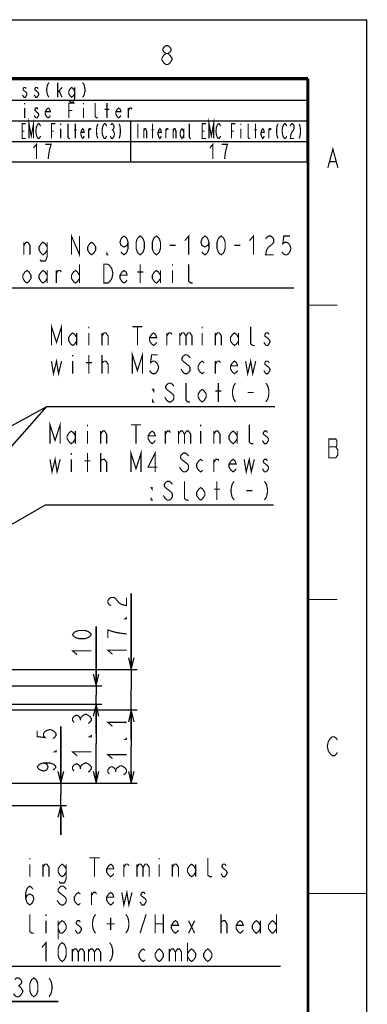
# Model space of a CAD drawing. Extents: x 0 to 420, y 0 to 297.
# Tile 62 of 62: x 361 to 420, y 130 to 297. Entities that reach past the tile are written whole.
import ezdxf

# ---------------------------------------------------------------- set-up
doc = ezdxf.new("R2010")
doc.units = 0
doc.header["$LTSCALE"] = 23.1
doc.layers.get('0').update_dxf_attribs({"linetype": 'CONTINUOUS'})
doc.layers.add('ALL_DIM', color=7, linetype='CONTINUOUS')
doc.layers.add('ALL_NOTE', color=7, linetype='CONTINUOUS')
doc.dimstyles.get("Standard").update_dxf_attribs({"dimtxt": 2.5, "dimasz": 2.5, "dimexe": 1.25, "dimexo": 0.625, "dimtad": 1, "dimcen": 2.5, "dimazin": 3, "dimtfac": 1, "dimtmove": 0, "dimatfit": 3})

# ---------------------------------------------------------------- blocks, each defined once
blk = doc.blocks.new('_OPEN')
at = {"color": 0, "linetype": 'BYBLOCK'}
for p, q in [((0, 0), (-1, 0.25)), ((-1, -0.25), (0, 0)), ((-1, 0), (0, 0))]:
    blk.add_line(p, q, dxfattribs=at)
blk = doc.blocks.new('*D10')
at = {"layer": 'ALL_DIM', "color": 2, "linetype": 'CONTINUOUS'}
for p, q in [((367.95, 167.27), (367.95, 176.9)), ((367.95, 176.9), (367.95, 165.37)), ((355.05, 167.27), (368.95, 167.27)), ((367.95, 158.47), (367.95, 165.37)), ((321, 163.47), (368.95, 163.47)), ((367.95, 163.47), (367.95, 158.47))]:
    blk.add_line(p, q, dxfattribs=at)
at = {"layer": 'ALL_DIM', "color": 2, "linetype": 'CONTINUOUS', "xscale": 2, "yscale": 2, "zscale": 2}
for p, rotation in [((367.95, 167.27), 270), ((367.95, 163.47), 90)]:
    blk.add_blockref('_OPEN', p, dxfattribs=dict(at, rotation=rotation))
blk = doc.blocks.new('*D17')
at = {"layer": 'ALL_DIM', "color": 2, "linetype": 'CONTINUOUS'}
for p, q in [((341.48, 179.71), (380.95, 179.71)), ((379.95, 179.71), (379.95, 173.49)), ((379.95, 167.27), (379.95, 173.49)), ((355.03, 167.27), (380.95, 167.27))]:
    blk.add_line(p, q, dxfattribs=at)
at = {"layer": 'ALL_DIM', "color": 2, "linetype": 'CONTINUOUS', "xscale": 2, "yscale": 2, "zscale": 2}
for p, rotation in [((379.95, 179.71), 90), ((379.95, 167.27), 270)]:
    blk.add_blockref('_OPEN', p, dxfattribs=dict(at, rotation=rotation))
blk = doc.blocks.new('*D18')
at = {"layer": 'ALL_DIM', "color": 2, "linetype": 'CONTINUOUS'}
for p, q in [((373.95, 183.8), (373.95, 193.89)), ((373.95, 193.89), (373.95, 182.24)), ((313.76, 183.8), (374.95, 183.8)), ((373.95, 175.68), (373.95, 182.24)), ((319.86, 179.78), (322.14, 179.78)), ((322.14, 179.78), (323.38, 180.68)), ((323.38, 180.68), (374.95, 180.68)), ((373.95, 180.68), (373.95, 175.68))]:
    blk.add_line(p, q, dxfattribs=at)
at = {"layer": 'ALL_DIM', "color": 2, "linetype": 'CONTINUOUS', "xscale": 2, "yscale": 2, "zscale": 2}
for p, rotation in [((373.95, 183.8), 270), ((373.95, 180.68), 90)]:
    blk.add_blockref('_OPEN', p, dxfattribs=dict(at, rotation=rotation))
blk = doc.blocks.new('*D19')
at = {"layer": 'ALL_DIM', "color": 2, "linetype": 'CONTINUOUS'}
for p, q in [((379.95, 186.58), (379.95, 199.5)), ((379.95, 199.5), (379.95, 183.14)), ((326.48, 186.58), (380.95, 186.58)), ((379.95, 174.71), (379.95, 183.14)), ((341.48, 179.71), (380.95, 179.71)), ((379.95, 179.71), (379.95, 174.71))]:
    blk.add_line(p, q, dxfattribs=at)
at = {"layer": 'ALL_DIM', "color": 2, "linetype": 'CONTINUOUS', "xscale": 2, "yscale": 2, "zscale": 2}
for p, rotation in [((379.95, 186.58), 270), ((379.95, 179.71), 90)]:
    blk.add_blockref('_OPEN', p, dxfattribs=dict(at, rotation=rotation))
blk = doc.blocks.new('*D25')
at = {"layer": 'ALL_DIM', "color": 2, "linetype": 'CONTINUOUS'}
for p, q in [((325.48, 185.58), (325.48, 141.26)), ((337.48, 185.58), (337.48, 129.17)), ((325.48, 135.42), (325.48, 129.17)), ((325.48, 130.17), (320.48, 130.17)), ((320.48, 130.17), (331.48, 130.17)), ((367.5, 130.17), (331.48, 130.17)), ((337.48, 130.17), (367.5, 130.17))]:
    blk.add_line(p, q, dxfattribs=at)
at = {"layer": 'ALL_DIM', "color": 2, "linetype": 'CONTINUOUS', "xscale": 2, "yscale": 2, "zscale": 2}
blk.add_blockref('_OPEN', (325.48, 130.17), dxfattribs=at)
at = {"layer": 'ALL_DIM', "color": 2, "linetype": 'CONTINUOUS', "xscale": 2, "yscale": 2, "zscale": 2, "rotation": 180}
blk.add_blockref('_OPEN', (337.48, 130.17), dxfattribs=at)
blk = doc.blocks.new('*D31')
at = {"layer": 'ALL_DIM', "color": 2, "linetype": 'CONTINUOUS'}
for p, q in [((319.86, 179.78), (322.1, 179.78)), ((322.1, 179.78), (323.39, 180.68)), ((323.39, 180.68), (374.95, 180.68)), ((373.95, 180.68), (373.95, 173.98)), ((373.95, 167.27), (373.95, 173.98)), ((359.36, 167.27), (374.95, 167.27))]:
    blk.add_line(p, q, dxfattribs=at)
at = {"layer": 'ALL_DIM', "color": 2, "linetype": 'CONTINUOUS', "xscale": 2, "yscale": 2, "zscale": 2}
for p, rotation in [((373.95, 180.68), 90), ((373.95, 167.27), 270)]:
    blk.add_blockref('_OPEN', p, dxfattribs=dict(at, rotation=rotation))

msp = doc.modelspace()

# ---------------------------------------------------------------- linework, layer by layer
at = {"color": 7, "linetype": 'CONTINUOUS'}
for p in [(0, 297), (420, 0)]:
    msp.add_line(p, (420, 297), dxfattribs=at)
at = {"color": 2, "linetype": 'CONTINUOUS'}
for p, q in [((167.815, 286.82), (409.815, 286.82)), ((409.815, 286.82), (409.815, 272.82)), ((319.815, 283.32), (409.815, 283.32)), ((319.815, 279.82), (409.815, 279.82)), ((379.815, 279.82), (379.815, 272.82)), ((167.815, 276.32), (409.815, 276.32)), ((167.815, 272.82), (409.815, 272.82))]:
    msp.add_line(p, q, dxfattribs=at)
at = {"color": 2, "linetype": 'CONTINUOUS', "const_width": 0.2}
for points in [[(385.148, 290.448), (385.492, 290.981), (385.836, 291.248), (386.18, 291.248), (386.524, 290.981), (386.696, 290.715), (386.868, 290.448), (386.868, 290.181), (386.524, 289.648)], [(385.836, 291.248), (385.492, 291.515), (385.32, 291.781), (385.32, 292.048), (385.492, 292.315), (385.836, 292.581), (386.18, 292.581), (386.524, 292.315), (386.696, 292.048), (386.696, 291.781), (386.524, 291.515), (386.18, 291.248)], [(385.836, 289.381), (385.492, 289.648), (385.32, 289.915), (385.148, 290.181), (385.148, 290.448)], [(386.524, 289.648), (386.18, 289.381), (385.836, 289.381)], [(413.372, 271.814), (414.232, 275.014), (415.092, 271.814)], [(413.716, 272.881), (414.748, 272.881)], [(413.533, 225.739), (413.533, 222.539), (414.737, 222.539), (414.909, 222.806), (415.081, 223.073), (415.081, 223.873), (414.909, 224.14), (414.737, 224.406), (414.909, 224.673), (414.909, 225.473), (414.737, 225.739), (413.533, 225.739)], [(413.533, 224.406), (414.737, 224.406)], [(415.001, 172.476), (414.829, 172.209), (414.485, 171.942), (414.141, 171.942), (413.797, 172.209), (413.625, 172.476), (413.453, 172.742), (413.281, 173.542), (413.453, 174.342)], [(413.453, 174.342), (413.797, 174.876), (414.141, 175.142), (414.485, 175.142), (414.829, 174.876), (415.001, 174.609)]]:
    msp.add_lwpolyline(points, dxfattribs=at)
at = {"color": 7, "linetype": 'CONTINUOUS'}
for points, const_width in [([(25, 287), (410, 287)], 0.5), ([(410, 10), (410, 287)], 0.5), ([(415, 248.5), (410, 248.5)], 0.18), ([(415, 198.5), (410, 198.5)], 0.18), ([(420, 148.5), (410, 148.5)], 0.18)]:
    msp.add_lwpolyline(points, dxfattribs=dict(at, const_width=const_width))
at = {"layer": 'ALL_DIM', "color": 2, "linetype": 'CONTINUOUS', "const_width": 0.2}
for points in [[(376.48, 197.437), (376.214, 197.609), (375.947, 197.953), (375.947, 198.297), (376.214, 198.641), (376.48, 198.813), (377.014, 198.813), (377.28, 198.641), (377.547, 198.297), (377.814, 197.953), (378.347, 197.609), (379.147, 197.437), (379.147, 198.813)], [(379.147, 195.373), (379.147, 195.201), (378.88, 195.201), (379.147, 195.373)], [(373.147, 192.518), (372.88, 192.174), (372.614, 192.002), (372.08, 191.83), (371.014, 191.83), (370.48, 192.002), (370.214, 192.174), (369.947, 192.518), (370.214, 192.862), (370.48, 193.034), (371.014, 193.206), (372.08, 193.206), (372.614, 193.034), (372.88, 192.862), (373.147, 192.518)], [(379.147, 192.621), (377.814, 192.793), (377.014, 192.965), (376.48, 193.137), (375.947, 193.309), (375.947, 191.933)], [(370.747, 189.078), (369.947, 189.766), (373.147, 189.766)], [(376.747, 189.181), (375.947, 189.869), (379.147, 189.869)], [(370.214, 177.588), (369.947, 177.932), (369.947, 178.276), (370.214, 178.62), (370.48, 178.792), (370.747, 178.792), (371.014, 178.62), (371.28, 178.276), (371.547, 178.62), (371.814, 178.792), (372.08, 178.964), (372.347, 178.964), (372.88, 178.62)], [(371.28, 177.932), (371.28, 178.276)], [(372.88, 178.62), (373.147, 178.276), (373.147, 177.932), (372.88, 177.588), (372.614, 177.416)], [(376.747, 176.929), (375.947, 177.617), (379.147, 177.617)], [(363.947, 176.212), (363.947, 175.18), (365.28, 175.008), (365.014, 175.352), (365.014, 175.696), (365.28, 176.04), (365.547, 176.212), (366.08, 176.384), (366.614, 176.212), (366.88, 176.04), (367.147, 175.696), (367.147, 175.352), (366.88, 175.008), (366.614, 174.836)], [(373.147, 175.352), (373.147, 175.18), (372.88, 175.18), (373.147, 175.352)], [(379.147, 174.865), (379.147, 174.693), (378.88, 174.693), (379.147, 174.865)], [(367.147, 172.772), (367.147, 172.6), (366.88, 172.6), (367.147, 172.772)], [(370.747, 171.912), (369.947, 172.6), (373.147, 172.6)], [(365.014, 170.708), (365.547, 170.536), (365.814, 170.02), (365.547, 169.504), (365.014, 169.332), (364.48, 169.504), (364.214, 169.676), (363.947, 170.02), (364.214, 170.364), (364.48, 170.536), (365.014, 170.708), (366.08, 170.708), (366.614, 170.536), (366.88, 170.364), (367.147, 170.02), (366.88, 169.676), (366.614, 169.504)], [(370.214, 169.332), (369.947, 169.676), (369.947, 170.02), (370.214, 170.364), (370.48, 170.536), (370.747, 170.536), (371.014, 170.364), (371.28, 170.02), (371.547, 170.364), (371.814, 170.536), (372.08, 170.708), (372.347, 170.708), (372.88, 170.364)], [(376.747, 171.425), (375.947, 172.113), (379.147, 172.113)], [(371.28, 169.676), (371.28, 170.02)], [(372.88, 170.364), (373.147, 170.02), (373.147, 169.676), (372.88, 169.332), (372.614, 169.16)], [(376.214, 168.845), (375.947, 169.189), (375.947, 169.533), (376.214, 169.877), (376.48, 170.049), (376.747, 170.049), (377.014, 169.877), (377.28, 169.533), (377.547, 169.877), (377.814, 170.049), (378.08, 170.221), (378.347, 170.221)], [(377.28, 169.189), (377.28, 169.533)], [(378.347, 170.221), (378.88, 169.877), (379.147, 169.533), (379.147, 169.189), (378.88, 168.845), (378.614, 168.673)], [(360.107, 133.903), (360.451, 134.169), (360.795, 134.169), (361.139, 133.903), (361.311, 133.636), (361.311, 133.369), (361.139, 133.103), (360.795, 132.836), (361.139, 132.569)], [(363.375, 130.969), (363.031, 131.236), (362.859, 131.503), (362.687, 132.036), (362.687, 133.103), (362.859, 133.636), (363.031, 133.903), (363.375, 134.169), (363.719, 133.903), (363.891, 133.636), (364.063, 133.103), (364.063, 132.036), (363.891, 131.503), (363.719, 131.236), (363.375, 130.969)], [(365.955, 134.169), (366.299, 133.636), (366.471, 132.836), (366.471, 132.303), (366.299, 131.503), (365.955, 130.969)], [(361.139, 132.569), (361.483, 132.036), (361.483, 131.769), (361.139, 131.236)], [(361.139, 131.236), (360.795, 130.969), (360.451, 130.969), (360.107, 131.236), (359.935, 131.503)]]:
    msp.add_lwpolyline(points, dxfattribs=at)
at = {"layer": 'ALL_NOTE', "color": 2, "linetype": 'CONTINUOUS'}
for p, q in [((322.297, 251.45), (407.609, 251.45)), ((284.973, 187.928), (365.607, 231.245)), ((327.177, 187.923), (365.607, 231.245)), ((365.607, 231.245), (365.857, 231.245)), ((365.607, 231.245), (365.857, 231.245)), ((365.857, 231.245), (404.385, 231.245)), ((365.857, 231.245), (404.385, 231.245)), ((313.704, 185.046), (365.361, 214.564)), ((365.361, 214.564), (365.611, 214.564)), ((365.611, 214.564), (404.139, 214.564)), ((344.799, 136.169), (405.343, 136.169))]:
    msp.add_line(p, q, dxfattribs=at)
at = {"layer": 'ALL_NOTE', "color": 2, "linetype": 'CONTINUOUS', "const_width": 0.2}
for points in [[(365.94, 286.32), (365.69, 285.903), (365.565, 285.278), (365.565, 284.862), (365.69, 284.237), (365.94, 283.82)], [(367.44, 283.82), (367.44, 286.32)], [(371.69, 286.32), (371.94, 285.903), (372.065, 285.278), (372.065, 284.862), (371.94, 284.237), (371.69, 283.82)], [(362.065, 285.278), (361.94, 285.487), (361.69, 285.487), (361.565, 285.278), (361.565, 285.07), (361.815, 284.862), (362.065, 284.653), (362.19, 284.445), (362.19, 284.237), (362.065, 284.028), (361.94, 283.82), (361.69, 283.82), (361.565, 284.028), (361.44, 284.237)], [(364.065, 285.278), (363.94, 285.487), (363.69, 285.487), (363.565, 285.278), (363.565, 285.07), (363.815, 284.862), (364.065, 284.653), (364.19, 284.445), (364.19, 284.237), (364.065, 284.028), (363.94, 283.82), (363.69, 283.82), (363.565, 284.028), (363.44, 284.237)], [(367.44, 284.653), (368.19, 285.487)], [(367.69, 284.862), (368.19, 283.82)], [(370.315, 284.445), (370.065, 284.028), (369.815, 283.82), (369.565, 284.028), (369.315, 284.445), (369.315, 284.862), (369.565, 285.278), (369.815, 285.487), (370.065, 285.278), (370.315, 284.862)], [(370.315, 285.487), (370.315, 283.612), (370.19, 283.195), (370.065, 282.987), (369.565, 282.987), (369.44, 283.195)], [(361.815, 282.82), (361.815, 282.612)], [(369.315, 280.32), (369.315, 282.82), (370.315, 282.82)], [(371.815, 282.82), (371.815, 282.612)], [(374.315, 280.32), (374.065, 280.32), (373.815, 280.528), (373.815, 282.82)], [(375.815, 280.32), (375.815, 282.82)], [(361.815, 281.987), (361.815, 280.32)], [(364.065, 281.778), (363.94, 281.987), (363.69, 281.987), (363.565, 281.778), (363.565, 281.57), (363.815, 281.362), (364.065, 281.153), (364.19, 280.945), (364.19, 280.737), (364.065, 280.528), (363.94, 280.32), (363.69, 280.32), (363.565, 280.528), (363.44, 280.737)], [(366.19, 280.737), (366.065, 280.528), (365.815, 280.32), (365.565, 280.528), (365.315, 280.945), (365.315, 281.362), (365.565, 281.778), (365.815, 281.987), (366.065, 281.778), (366.19, 281.362), (365.315, 281.362)], [(369.315, 281.57), (369.94, 281.57)], [(371.815, 281.987), (371.815, 280.32)], [(375.44, 281.778), (376.19, 281.778)], [(378.19, 280.737), (378.065, 280.528), (377.815, 280.32), (377.565, 280.528), (377.315, 280.945), (377.315, 281.362), (377.565, 281.778), (377.815, 281.987), (378.065, 281.778), (378.19, 281.362), (377.315, 281.362)], [(379.44, 280.32), (379.44, 281.987)], [(379.44, 281.57), (379.69, 281.987), (379.94, 281.987), (380.065, 281.778)], [(362.003, 276.82), (361.378, 276.82), (361.378, 279.32), (362.003, 279.32)], [(362.55, 276.82), (362.55, 279.32), (362.94, 277.237), (363.331, 279.32), (363.331, 276.82)], [(364.503, 277.237), (364.425, 277.028), (364.268, 276.82), (364.112, 276.82), (363.956, 277.028), (363.878, 277.237), (363.8, 277.445), (363.721, 278.07), (363.8, 278.695), (363.878, 278.903), (363.956, 279.112), (364.112, 279.32), (364.268, 279.32), (364.425, 279.112), (364.503, 278.903)], [(366.378, 276.82), (366.378, 279.32), (367.003, 279.32)], [(367.94, 279.32), (367.94, 279.112)], [(369.503, 276.82), (369.346, 276.82), (369.19, 277.028), (369.19, 279.32)], [(370.44, 276.82), (370.44, 279.32)], [(374.268, 279.32), (374.112, 278.903), (374.034, 278.278), (374.034, 277.862), (374.112, 277.237), (374.268, 276.82)], [(375.753, 277.237), (375.675, 277.028), (375.518, 276.82), (375.362, 276.82), (375.206, 277.028), (375.128, 277.237), (375.05, 277.445), (374.971, 278.07), (375.05, 278.695), (375.128, 278.903), (375.206, 279.112), (375.362, 279.32), (375.518, 279.32), (375.675, 279.112), (375.753, 278.903)], [(376.456, 279.112), (376.612, 279.32), (376.768, 279.32), (376.925, 279.112), (377.003, 278.903), (377.003, 278.695), (376.925, 278.487), (376.768, 278.278), (376.925, 278.07), (377.003, 277.862), (377.081, 277.653), (377.081, 277.445), (377.003, 277.237), (376.925, 277.028), (376.768, 276.82), (376.612, 276.82), (376.456, 277.028), (376.378, 277.237)], [(377.862, 279.32), (378.018, 278.903), (378.096, 278.278), (378.096, 277.862), (378.018, 277.237), (377.862, 276.82)], [(381.065, 279.32), (381.065, 276.82)], [(383.565, 276.82), (383.565, 279.32)], [(390.128, 276.82), (389.971, 276.82), (389.815, 277.028), (389.815, 279.32)], [(392.628, 276.82), (392.003, 276.82), (392.003, 279.32), (392.628, 279.32)], [(393.175, 276.82), (393.175, 279.32), (393.565, 277.237), (393.956, 279.32), (393.956, 276.82)], [(395.128, 277.237), (395.05, 277.028), (394.893, 276.82), (394.737, 276.82), (394.581, 277.028), (394.503, 277.237), (394.425, 277.445), (394.346, 278.07), (394.425, 278.695), (394.503, 278.903), (394.581, 279.112), (394.737, 279.32), (394.893, 279.32), (395.05, 279.112), (395.128, 278.903)], [(397.003, 276.82), (397.003, 279.32), (397.628, 279.32)], [(398.565, 279.32), (398.565, 279.112)], [(400.128, 276.82), (399.971, 276.82), (399.815, 277.028), (399.815, 279.32)], [(401.065, 276.82), (401.065, 279.32)], [(404.893, 279.32), (404.737, 278.903), (404.659, 278.278), (404.659, 277.862), (404.737, 277.237), (404.893, 276.82)], [(406.378, 277.237), (406.3, 277.028), (406.143, 276.82), (405.987, 276.82), (405.831, 277.028), (405.753, 277.237), (405.675, 277.445), (405.596, 278.07), (405.675, 278.695), (405.753, 278.903), (405.831, 279.112), (405.987, 279.32), (406.143, 279.32), (406.3, 279.112), (406.378, 278.903)], [(407.003, 278.903), (407.081, 279.112), (407.237, 279.32), (407.393, 279.32), (407.55, 279.112), (407.628, 278.903), (407.628, 278.487), (407.55, 278.278), (407.393, 278.07), (407.237, 277.862), (407.081, 277.445), (407.003, 276.82), (407.628, 276.82)], [(408.487, 279.32), (408.643, 278.903), (408.721, 278.278), (408.721, 277.862), (408.643, 277.237), (408.487, 276.82)], [(361.378, 278.07), (361.768, 278.07)], [(366.378, 278.07), (366.768, 278.07)], [(367.94, 278.487), (367.94, 276.82)], [(370.206, 278.278), (370.675, 278.278)], [(371.925, 277.237), (371.846, 277.028), (371.69, 276.82), (371.534, 277.028), (371.378, 277.445), (371.378, 277.862), (371.534, 278.278), (371.69, 278.487), (371.846, 278.278), (371.925, 277.862), (371.378, 277.862)], [(372.706, 276.82), (372.706, 278.487)], [(372.706, 278.07), (372.862, 278.487), (373.018, 278.487), (373.096, 278.278)], [(376.612, 278.278), (376.768, 278.278)], [(382.081, 276.82), (382.081, 278.487)], [(382.081, 278.07), (382.237, 278.487), (382.393, 278.487), (382.55, 278.07), (382.55, 276.82)], [(383.331, 278.278), (383.8, 278.278)], [(385.05, 277.237), (384.971, 277.028), (384.815, 276.82), (384.659, 277.028), (384.503, 277.445), (384.503, 277.862), (384.659, 278.278), (384.815, 278.487), (384.971, 278.278), (385.05, 277.862), (384.503, 277.862)], [(385.831, 276.82), (385.831, 278.487)], [(385.831, 278.07), (385.987, 278.487), (386.143, 278.487), (386.221, 278.278)], [(387.081, 276.82), (387.081, 278.487)], [(387.081, 278.07), (387.237, 278.487), (387.393, 278.487), (387.55, 278.07), (387.55, 276.82)], [(388.878, 277.445), (388.721, 277.028), (388.565, 276.82), (388.409, 277.028), (388.253, 277.445), (388.253, 277.862), (388.409, 278.278), (388.565, 278.487), (388.721, 278.278), (388.878, 277.862)], [(388.878, 278.487), (388.878, 276.82)], [(392.003, 278.07), (392.393, 278.07)], [(397.003, 278.07), (397.393, 278.07)], [(398.565, 278.487), (398.565, 276.82)], [(400.831, 278.278), (401.3, 278.278)], [(402.55, 277.237), (402.471, 277.028), (402.315, 276.82), (402.159, 277.028), (402.003, 277.445), (402.003, 277.862), (402.159, 278.278), (402.315, 278.487), (402.471, 278.278), (402.55, 277.862), (402.003, 277.862)], [(403.331, 276.82), (403.331, 278.487)], [(403.331, 278.07), (403.487, 278.487), (403.643, 278.487), (403.721, 278.278)], [(363.315, 275.195), (363.815, 275.82), (363.815, 273.32)], [(393.315, 275.195), (393.815, 275.82), (393.815, 273.32)], [(365.815, 273.32), (365.94, 274.362), (366.065, 274.987), (366.19, 275.403), (366.315, 275.82), (365.315, 275.82)], [(395.815, 273.32), (395.94, 274.362), (396.065, 274.987), (396.19, 275.403), (396.315, 275.82), (395.315, 275.82)], [(369.769, 257.05), (369.769, 260.25), (371.145, 257.05), (371.145, 260.25)], [(379.401, 259.183), (379.229, 258.65), (378.713, 258.383), (378.197, 258.65), (378.025, 259.183), (378.197, 259.717), (378.369, 259.983), (378.713, 260.25), (379.057, 259.983), (379.229, 259.717), (379.401, 259.183), (379.401, 258.117), (379.229, 257.583), (379.057, 257.317), (378.713, 257.05), (378.369, 257.317), (378.197, 257.583)], [(381.465, 257.05), (381.121, 257.317), (380.949, 257.583), (380.777, 258.117), (380.777, 259.183), (380.949, 259.717), (381.121, 259.983), (381.465, 260.25), (381.809, 259.983), (381.981, 259.717), (382.153, 259.183), (382.153, 258.117), (381.981, 257.583), (381.809, 257.317), (381.465, 257.05)], [(384.217, 257.05), (383.873, 257.317), (383.701, 257.583), (383.529, 258.117), (383.529, 259.183), (383.701, 259.717), (383.873, 259.983), (384.217, 260.25), (384.561, 259.983), (384.733, 259.717), (384.905, 259.183), (384.905, 258.117), (384.733, 257.583), (384.561, 257.317), (384.217, 257.05)], [(389.033, 259.45), (389.721, 260.25), (389.721, 257.05)], [(393.161, 259.183), (392.989, 258.65), (392.473, 258.383), (391.957, 258.65), (391.785, 259.183), (391.957, 259.717), (392.129, 259.983), (392.473, 260.25), (392.817, 259.983), (392.989, 259.717), (393.161, 259.183), (393.161, 258.117), (392.989, 257.583), (392.817, 257.317), (392.473, 257.05), (392.129, 257.317), (391.957, 257.583)], [(395.225, 257.05), (394.881, 257.317), (394.709, 257.583), (394.537, 258.117), (394.537, 259.183), (394.709, 259.717), (394.881, 259.983), (395.225, 260.25), (395.569, 259.983), (395.741, 259.717), (395.913, 259.183), (395.913, 258.117), (395.741, 257.583), (395.569, 257.317), (395.225, 257.05)], [(400.041, 259.45), (400.729, 260.25), (400.729, 257.05)], [(402.793, 259.717), (402.965, 259.983), (403.309, 260.25), (403.653, 260.25), (403.997, 259.983), (404.169, 259.717), (404.169, 259.183), (403.997, 258.917), (403.653, 258.65), (403.309, 258.383), (402.965, 257.85), (402.793, 257.05), (404.169, 257.05)], [(406.921, 260.25), (405.889, 260.25), (405.717, 258.917), (406.061, 259.183), (406.405, 259.183), (406.749, 258.917), (406.921, 258.65), (407.093, 258.117), (406.921, 257.583), (406.749, 257.317), (406.405, 257.05), (406.061, 257.05), (405.717, 257.317), (405.545, 257.583)], [(361.685, 258.65), (362.029, 259.183), (362.373, 259.183), (362.717, 258.65), (362.717, 257.05)], [(361.685, 257.05), (361.685, 259.183)], [(365.641, 257.85), (365.297, 257.317), (364.953, 257.05), (364.609, 257.317), (364.265, 257.85), (364.265, 258.383), (364.609, 258.917), (364.953, 259.183), (365.297, 258.917), (365.641, 258.383)], [(365.641, 259.183), (365.641, 256.783), (365.469, 256.25), (365.297, 255.983), (364.609, 255.983), (364.437, 256.25)], [(373.897, 257.85), (373.553, 257.317), (373.209, 257.05), (372.865, 257.317), (372.521, 257.85), (372.521, 258.383), (372.865, 258.917), (373.209, 259.183), (373.553, 258.917), (373.897, 258.383), (373.897, 257.85)], [(386.453, 258.65), (387.485, 258.65)], [(397.461, 258.65), (398.493, 258.65)], [(375.961, 257.05), (375.789, 257.05), (375.789, 257.317), (375.961, 257.05)], [(362.889, 253.05), (362.545, 252.517), (362.201, 252.25), (361.857, 252.517), (361.513, 253.05), (361.513, 253.583), (361.857, 254.117), (362.201, 254.383), (362.545, 254.117), (362.889, 253.583), (362.889, 253.05)], [(365.641, 253.05), (365.297, 252.517), (364.953, 252.25), (364.609, 252.517), (364.265, 253.05), (364.265, 253.583), (364.609, 254.117), (364.953, 254.383), (365.297, 254.117), (365.641, 253.583)], [(365.641, 254.383), (365.641, 252.25)], [(367.189, 253.85), (367.533, 254.383), (367.877, 254.383), (368.049, 254.117)], [(367.189, 252.25), (367.189, 254.383)], [(371.145, 253.05), (370.801, 252.517), (370.457, 252.25), (370.113, 252.517), (369.769, 253.05), (369.769, 253.583), (370.113, 254.117), (370.457, 254.383), (370.801, 254.117), (371.145, 253.583)], [(371.145, 255.45), (371.145, 252.25)], [(375.273, 255.45), (375.961, 255.45), (376.305, 255.183), (376.477, 254.917), (376.649, 254.65), (376.821, 253.85), (376.649, 253.05), (376.477, 252.783), (376.305, 252.517), (375.961, 252.25), (375.273, 252.25), (375.273, 255.45)], [(379.229, 252.783), (379.057, 252.517), (378.713, 252.25), (378.369, 252.517), (378.025, 253.05), (378.025, 253.583), (378.369, 254.117), (378.713, 254.383), (379.057, 254.117), (379.229, 253.583), (378.025, 253.583)], [(381.465, 252.25), (381.465, 255.45)], [(384.905, 253.05), (384.561, 252.517), (384.217, 252.25), (383.873, 252.517), (383.529, 253.05), (383.529, 253.583), (383.873, 254.117), (384.217, 254.383), (384.561, 254.117), (384.905, 253.583)], [(384.905, 254.383), (384.905, 252.25)], [(386.969, 255.45), (386.969, 255.183)], [(386.969, 254.383), (386.969, 252.25)], [(390.409, 252.25), (390.065, 252.25), (389.721, 252.517), (389.721, 255.45)], [(380.949, 254.117), (381.981, 254.117)], [(366.373, 241.645), (366.373, 244.845), (367.233, 242.178), (368.093, 244.845), (368.093, 241.645)], [(372.737, 244.845), (372.737, 244.578)], [(380.133, 244.845), (381.853, 244.845)], [(380.993, 244.845), (380.993, 241.645)], [(392.001, 244.845), (392.001, 244.578)], [(400.945, 241.645), (400.601, 241.645), (400.257, 241.911), (400.257, 244.845)], [(370.673, 242.445), (370.329, 241.911), (369.985, 241.645), (369.641, 241.911), (369.297, 242.445), (369.297, 242.978), (369.641, 243.511), (369.985, 243.778), (370.329, 243.511), (370.673, 242.978)], [(370.673, 243.778), (370.673, 241.645)], [(372.737, 243.778), (372.737, 241.645)], [(374.973, 243.245), (375.317, 243.778), (375.661, 243.778), (376.005, 243.245), (376.005, 241.645)], [(374.973, 241.645), (374.973, 243.778)], [(384.261, 242.178), (384.089, 241.911), (383.745, 241.645), (383.401, 241.911), (383.057, 242.445), (383.057, 242.978), (383.401, 243.511), (383.745, 243.778), (384.089, 243.511), (384.261, 242.978), (383.057, 242.978)], [(385.981, 243.245), (386.325, 243.778), (386.669, 243.778), (386.841, 243.511)], [(385.981, 241.645), (385.981, 243.778)], [(388.217, 243.245), (388.561, 243.778), (388.905, 243.778), (389.249, 243.245), (389.249, 241.645)], [(388.217, 243.778), (388.217, 241.645)], [(389.249, 243.245), (389.593, 243.778), (389.937, 243.778), (390.281, 243.245), (390.281, 241.645)], [(392.001, 243.778), (392.001, 241.645)], [(394.237, 243.245), (394.581, 243.778), (394.925, 243.778), (395.269, 243.245), (395.269, 241.645)], [(394.237, 241.645), (394.237, 243.778)], [(398.193, 242.445), (397.849, 241.911), (397.505, 241.645), (397.161, 241.911), (396.817, 242.445), (396.817, 242.978), (397.161, 243.511), (397.505, 243.778), (397.849, 243.511), (398.193, 242.978)], [(398.193, 243.778), (398.193, 241.645)], [(403.353, 243.511), (403.181, 243.778), (402.837, 243.778), (402.665, 243.511), (402.665, 243.245), (403.353, 242.711)], [(403.353, 242.711), (403.525, 242.445), (403.525, 242.178)], [(402.837, 241.645), (402.493, 242.178)], [(403.525, 242.178), (403.181, 241.645), (402.837, 241.645)], [(366.373, 238.978), (366.717, 236.845), (367.233, 238.978), (367.577, 236.845), (368.093, 238.978)], [(369.985, 240.045), (369.985, 239.778)], [(372.737, 236.845), (372.737, 240.045)], [(374.973, 236.845), (374.973, 240.045)], [(380.133, 236.845), (380.133, 240.045), (380.993, 237.378), (381.853, 240.045), (381.853, 236.845)], [(384.433, 240.045), (383.401, 240.045), (383.229, 238.711), (383.573, 238.978), (383.917, 238.978), (384.261, 238.711), (384.433, 238.445), (384.605, 237.911), (384.433, 237.378), (384.261, 237.111), (383.917, 236.845), (383.573, 236.845), (383.229, 237.111), (383.057, 237.378)], [(389.937, 239.511), (389.765, 239.778), (389.421, 240.045), (389.077, 240.045), (388.733, 239.778), (388.561, 239.511), (388.561, 239.245), (388.733, 238.978)], [(399.397, 238.978), (399.741, 236.845), (400.257, 238.978), (400.601, 236.845), (401.117, 238.978)], [(369.985, 238.978), (369.985, 236.845)], [(372.221, 238.711), (373.253, 238.711)], [(374.973, 238.711), (375.317, 238.978)], [(375.317, 238.978), (375.661, 238.978), (376.005, 238.445), (376.005, 236.845)], [(389.765, 238.178), (389.937, 237.911), (389.937, 237.378), (389.765, 237.111), (389.421, 236.845), (389.077, 236.845), (388.733, 237.111), (388.561, 237.378), (388.389, 237.645)], [(388.733, 238.978), (389.765, 238.178)], [(392.345, 237.111), (392.001, 236.845), (391.657, 237.111), (391.313, 237.645), (391.313, 238.178), (391.657, 238.711), (392.001, 238.978), (392.345, 238.711)], [(394.237, 238.445), (394.581, 238.978), (394.925, 238.978), (395.097, 238.711)], [(394.237, 236.845), (394.237, 238.978)], [(398.021, 237.378), (397.849, 237.111), (397.505, 236.845), (397.161, 237.111), (396.817, 237.645), (396.817, 238.178), (397.161, 238.711), (397.505, 238.978), (397.849, 238.711), (398.021, 238.178), (396.817, 238.178)], [(403.353, 238.711), (403.181, 238.978), (402.837, 238.978), (402.665, 238.711), (402.665, 238.445), (403.353, 237.911)], [(403.353, 237.911), (403.525, 237.645), (403.525, 237.378)], [(403.525, 237.378), (403.181, 236.845), (402.837, 236.845), (402.493, 237.378)], [(383.745, 234.178), (383.745, 233.911), (383.573, 234.178), (383.745, 234.178)], [(387.185, 234.711), (387.013, 234.978), (386.669, 235.245), (386.325, 235.245), (385.981, 234.978), (385.809, 234.711), (385.809, 234.445), (385.981, 234.178)], [(385.981, 234.178), (387.013, 233.378)], [(389.937, 232.045), (389.593, 232.045), (389.249, 232.311), (389.249, 235.245)], [(392.689, 232.845), (392.345, 232.311), (392.001, 232.045), (391.657, 232.311), (391.313, 232.845), (391.313, 233.378), (391.657, 233.911), (392.001, 234.178), (392.345, 233.911), (392.689, 233.378), (392.689, 232.845)], [(394.753, 232.045), (394.753, 235.245)], [(397.677, 235.245), (397.333, 234.711), (397.161, 233.911), (397.161, 233.378), (397.333, 232.578), (397.677, 232.045)], [(402.837, 235.245), (403.181, 234.711), (403.353, 233.911), (403.353, 233.378), (403.181, 232.578), (402.837, 232.045)], [(383.745, 232.045), (383.573, 232.045), (383.573, 232.311), (383.745, 232.045)], [(387.013, 233.378), (387.185, 233.111), (387.185, 232.578), (387.013, 232.311), (386.669, 232.045), (386.325, 232.045), (385.981, 232.311), (385.637, 232.845)], [(394.237, 233.911), (395.269, 233.911)], [(399.741, 233.645), (400.773, 233.645)], [(366.127, 224.964), (366.127, 228.164), (366.987, 225.497), (367.847, 228.164), (367.847, 224.964)], [(372.491, 228.164), (372.491, 227.897)], [(379.887, 228.164), (381.607, 228.164)], [(380.747, 228.164), (380.747, 224.964)], [(391.755, 228.164), (391.755, 227.897)], [(400.699, 224.964), (400.355, 224.964), (400.011, 225.231), (400.011, 228.164)], [(370.427, 225.764), (370.083, 225.231), (369.739, 224.964), (369.395, 225.231), (369.051, 225.764), (369.051, 226.297), (369.395, 226.831), (369.739, 227.097), (370.083, 226.831), (370.427, 226.297)], [(370.427, 227.097), (370.427, 224.964)], [(372.491, 227.097), (372.491, 224.964)], [(374.727, 226.564), (375.071, 227.097), (375.415, 227.097), (375.759, 226.564), (375.759, 224.964)], [(374.727, 224.964), (374.727, 227.097)], [(384.015, 225.497), (383.843, 225.231), (383.499, 224.964), (383.155, 225.231), (382.811, 225.764), (382.811, 226.297), (383.155, 226.831), (383.499, 227.097), (383.843, 226.831), (384.015, 226.297), (382.811, 226.297)], [(385.735, 226.564), (386.079, 227.097), (386.423, 227.097), (386.595, 226.831)], [(385.735, 224.964), (385.735, 227.097)], [(387.971, 226.564), (388.315, 227.097), (388.659, 227.097), (389.003, 226.564), (389.003, 224.964)], [(387.971, 227.097), (387.971, 224.964)], [(389.003, 226.564), (389.347, 227.097), (389.691, 227.097), (390.035, 226.564), (390.035, 224.964)], [(391.755, 227.097), (391.755, 224.964)], [(393.991, 226.564), (394.335, 227.097), (394.679, 227.097), (395.023, 226.564), (395.023, 224.964)], [(393.991, 224.964), (393.991, 227.097)], [(397.947, 225.764), (397.603, 225.231), (397.259, 224.964), (396.915, 225.231), (396.571, 225.764), (396.571, 226.297), (396.915, 226.831), (397.259, 227.097), (397.603, 226.831), (397.947, 226.297)], [(397.947, 227.097), (397.947, 224.964)], [(403.107, 226.031), (403.279, 225.764), (403.279, 225.497), (403.107, 225.231), (402.935, 224.964), (402.591, 224.964), (402.419, 225.231), (402.247, 225.497)], [(403.107, 226.831), (402.935, 227.097), (402.591, 227.097), (402.419, 226.831), (402.419, 226.564), (403.107, 226.031)], [(366.127, 222.297), (366.471, 220.164), (366.987, 222.297), (367.331, 220.164), (367.847, 222.297)], [(369.739, 223.364), (369.739, 223.097)], [(372.491, 220.164), (372.491, 223.364)], [(374.727, 220.164), (374.727, 223.364)], [(379.887, 220.164), (379.887, 223.364), (380.747, 220.697), (381.607, 223.364), (381.607, 220.164)], [(384.015, 220.164), (384.015, 223.364), (382.811, 220.964), (384.359, 220.964)], [(389.691, 222.831), (389.519, 223.097), (389.175, 223.364), (388.831, 223.364), (388.487, 223.097), (388.315, 222.831), (388.315, 222.564), (388.487, 222.297)], [(399.151, 222.297), (399.495, 220.164), (400.011, 222.297), (400.355, 220.164), (400.871, 222.297)], [(369.739, 222.297), (369.739, 220.164)], [(371.975, 222.031), (373.007, 222.031)], [(374.727, 222.031), (375.071, 222.297)], [(375.071, 222.297), (375.415, 222.297), (375.759, 221.764), (375.759, 220.164)], [(389.519, 221.497), (389.691, 221.231), (389.691, 220.697), (389.519, 220.431), (389.175, 220.164), (388.831, 220.164), (388.487, 220.431), (388.315, 220.697), (388.143, 220.964)], [(388.487, 222.297), (389.519, 221.497)], [(392.099, 220.431), (391.755, 220.164), (391.411, 220.431), (391.067, 220.964), (391.067, 221.497), (391.411, 222.031), (391.755, 222.297), (392.099, 222.031)], [(393.991, 221.764), (394.335, 222.297), (394.679, 222.297), (394.851, 222.031)], [(393.991, 220.164), (393.991, 222.297)], [(397.775, 220.697), (397.603, 220.431), (397.259, 220.164), (396.915, 220.431), (396.571, 220.964), (396.571, 221.497), (396.915, 222.031), (397.259, 222.297), (397.603, 222.031), (397.775, 221.497), (396.571, 221.497)], [(403.107, 222.031), (402.935, 222.297), (402.591, 222.297), (402.419, 222.031), (402.419, 221.764)], [(402.419, 221.764), (403.107, 221.231), (403.279, 220.964), (403.279, 220.697), (402.935, 220.164)], [(402.935, 220.164), (402.591, 220.164), (402.419, 220.431), (402.247, 220.697)], [(383.499, 217.497), (383.499, 217.231), (383.327, 217.497), (383.499, 217.497)], [(386.939, 218.031), (386.767, 218.297), (386.423, 218.564), (386.079, 218.564), (385.735, 218.297), (385.563, 218.031), (385.563, 217.764), (385.735, 217.497), (386.767, 216.697)], [(389.691, 215.364), (389.347, 215.364), (389.003, 215.631), (389.003, 218.564)], [(392.443, 216.164), (392.099, 215.631), (391.755, 215.364), (391.411, 215.631), (391.067, 216.164), (391.067, 216.697), (391.411, 217.231), (391.755, 217.497), (392.099, 217.231), (392.443, 216.697), (392.443, 216.164)], [(394.507, 215.364), (394.507, 218.564)], [(397.431, 218.564), (397.087, 218.031), (396.915, 217.231), (396.915, 216.697), (397.087, 215.897), (397.431, 215.364)], [(402.591, 218.564), (402.935, 218.031), (403.107, 217.231), (403.107, 216.697), (402.935, 215.897), (402.591, 215.364)], [(383.499, 215.364), (383.327, 215.364), (383.327, 215.631), (383.499, 215.364)], [(386.767, 216.697), (386.939, 216.431), (386.939, 215.897), (386.767, 215.631), (386.423, 215.364), (386.079, 215.364), (385.735, 215.631), (385.563, 215.897), (385.391, 216.164)], [(393.991, 217.231), (395.023, 217.231)], [(399.495, 216.964), (400.527, 216.964)], [(362.687, 154.569), (362.687, 154.303)], [(372.835, 154.569), (374.555, 154.569)], [(373.695, 154.569), (373.695, 151.369)], [(384.703, 154.569), (384.703, 154.303)], [(393.647, 151.369), (393.303, 151.369), (392.959, 151.636), (392.959, 154.569)], [(362.687, 153.503), (362.687, 151.369)], [(364.923, 151.369), (364.923, 153.503)], [(364.923, 152.969), (365.267, 153.503), (365.611, 153.503), (365.955, 152.969), (365.955, 151.369)], [(368.879, 152.169), (368.535, 151.636), (368.191, 151.369), (367.847, 151.636), (367.503, 152.169), (367.503, 152.703), (367.847, 153.236), (368.191, 153.503), (368.535, 153.236), (368.879, 152.703)], [(368.879, 153.503), (368.879, 151.103), (368.707, 150.569), (368.535, 150.303), (367.847, 150.303), (367.675, 150.569)], [(376.963, 151.903), (376.791, 151.636), (376.447, 151.369), (376.103, 151.636), (375.759, 152.169), (375.759, 152.703), (376.103, 153.236), (376.447, 153.503), (376.791, 153.236), (376.963, 152.703), (375.759, 152.703)], [(378.683, 151.369), (378.683, 153.503)], [(378.683, 152.969), (379.027, 153.503), (379.371, 153.503), (379.543, 153.236)], [(380.919, 153.503), (380.919, 151.369)], [(380.919, 152.969), (381.263, 153.503), (381.607, 153.503), (381.951, 152.969), (381.951, 151.369)], [(381.951, 152.969), (382.295, 153.503), (382.639, 153.503), (382.983, 152.969), (382.983, 151.369)], [(384.703, 153.503), (384.703, 151.369)], [(386.939, 151.369), (386.939, 153.503)], [(386.939, 152.969), (387.283, 153.503), (387.627, 153.503), (387.971, 152.969), (387.971, 151.369)], [(390.895, 152.169), (390.551, 151.636), (390.207, 151.369), (389.863, 151.636), (389.519, 152.169), (389.519, 152.703), (389.863, 153.236), (390.207, 153.503), (390.551, 153.236), (390.895, 152.703)], [(390.895, 153.503), (390.895, 151.369)], [(396.055, 153.236), (395.883, 153.503), (395.539, 153.503), (395.367, 153.236), (395.367, 152.969)], [(395.367, 152.969), (396.055, 152.436), (396.227, 152.169), (396.227, 151.903), (395.883, 151.369)], [(395.883, 151.369), (395.539, 151.369), (395.367, 151.636), (395.195, 151.903)], [(361.999, 147.636), (362.171, 148.169), (362.687, 148.436), (363.203, 148.169), (363.375, 147.636), (363.203, 147.103), (363.031, 146.836), (362.687, 146.569), (362.343, 146.836), (362.171, 147.103), (361.999, 147.636), (361.999, 148.703), (362.171, 149.236), (362.343, 149.503), (362.687, 149.769), (363.031, 149.503), (363.203, 149.236)], [(368.879, 149.236), (368.707, 149.503), (368.363, 149.769), (368.019, 149.769), (367.675, 149.503), (367.503, 149.236), (367.503, 148.969), (367.675, 148.703)], [(378.339, 148.703), (378.683, 146.569), (379.199, 148.703), (379.543, 146.569), (380.059, 148.703)], [(368.707, 147.903), (368.879, 147.636), (368.879, 147.103), (368.707, 146.836), (368.363, 146.569), (368.019, 146.569), (367.675, 146.836), (367.503, 147.103), (367.331, 147.369)], [(367.675, 148.703), (368.707, 147.903)], [(371.287, 146.836), (370.943, 146.569), (370.599, 146.836), (370.255, 147.369), (370.255, 147.903), (370.599, 148.436), (370.943, 148.703), (371.287, 148.436)], [(373.179, 146.569), (373.179, 148.703)], [(373.179, 148.169), (373.523, 148.703), (373.867, 148.703), (374.039, 148.436)], [(376.963, 147.103), (376.791, 146.836), (376.447, 146.569), (376.103, 146.836), (375.759, 147.369), (375.759, 147.903), (376.103, 148.436), (376.447, 148.703), (376.791, 148.436), (376.963, 147.903), (375.759, 147.903)], [(382.295, 148.436), (382.123, 148.703), (381.779, 148.703), (381.607, 148.436), (381.607, 148.169)], [(381.607, 148.169), (382.295, 147.636), (382.467, 147.369), (382.467, 147.103)], [(382.467, 147.103), (382.123, 146.569), (381.779, 146.569), (381.607, 146.836), (381.435, 147.103)], [(363.375, 141.769), (363.031, 141.769), (362.687, 142.036), (362.687, 144.969)], [(365.439, 144.969), (365.439, 144.703)], [(365.439, 143.903), (365.439, 141.769)], [(367.503, 143.103), (367.847, 143.636), (368.191, 143.903), (368.535, 143.636), (368.879, 143.103), (368.879, 142.569), (368.535, 142.036), (368.191, 141.769), (367.847, 141.769), (367.503, 142.569)], [(367.503, 143.903), (367.503, 140.703)], [(371.287, 143.636), (371.115, 143.903), (370.771, 143.903), (370.599, 143.636), (370.599, 143.369), (370.943, 143.103), (371.287, 142.836), (371.459, 142.569), (371.459, 142.303), (371.115, 141.769)], [(373.867, 144.969), (373.523, 144.436), (373.351, 143.636), (373.351, 143.103), (373.523, 142.303), (373.867, 141.769)], [(376.447, 144.436), (376.447, 142.303)], [(379.027, 144.969), (379.371, 144.436), (379.543, 143.636), (379.543, 143.103), (379.371, 142.303), (379.027, 141.769)], [(381.435, 141.769), (382.467, 144.969)], [(384.015, 144.969), (384.015, 141.769)], [(385.391, 144.969), (385.391, 141.769)], [(387.971, 142.303), (387.799, 142.036), (387.455, 141.769), (387.111, 142.036), (386.767, 142.569), (386.767, 143.103), (387.111, 143.636), (387.455, 143.903), (387.799, 143.636), (387.971, 143.103), (386.767, 143.103)], [(389.691, 143.903), (390.723, 141.769)], [(389.691, 141.769), (390.723, 143.903)], [(395.195, 141.769), (395.195, 144.969)], [(395.195, 143.636), (395.539, 143.903)], [(395.539, 143.903), (395.883, 143.903), (396.227, 143.369), (396.227, 141.769)], [(398.979, 142.303), (398.807, 142.036), (398.463, 141.769), (398.119, 142.036), (397.775, 142.569), (397.775, 143.103), (398.119, 143.636), (398.463, 143.903), (398.807, 143.636), (398.979, 143.103), (397.775, 143.103)], [(401.903, 142.569), (401.559, 142.036), (401.215, 141.769), (400.871, 142.036), (400.527, 142.569), (400.527, 143.103), (400.871, 143.636), (401.215, 143.903), (401.559, 143.636), (401.903, 143.103)], [(401.903, 143.903), (401.903, 141.769)], [(404.655, 142.569), (404.311, 142.036), (403.967, 141.769), (403.623, 142.036), (403.279, 142.569), (403.279, 143.103), (403.623, 143.636), (403.967, 143.903), (404.311, 143.636), (404.655, 143.103)], [(404.655, 144.969), (404.655, 141.769)], [(371.115, 141.769), (370.771, 141.769), (370.599, 142.036), (370.427, 142.303)], [(375.759, 143.369), (377.135, 143.369)], [(384.015, 143.369), (385.391, 143.369)], [(364.751, 139.369), (365.439, 140.169), (365.439, 136.969)], [(368.191, 136.969), (367.847, 137.236), (367.675, 137.503), (367.503, 138.036), (367.503, 139.103), (367.675, 139.636), (367.847, 139.903), (368.191, 140.169), (368.535, 139.903), (368.707, 139.636), (368.879, 139.103), (368.879, 138.036), (368.707, 137.503), (368.535, 137.236), (368.191, 136.969)], [(369.911, 139.103), (369.911, 136.969)], [(369.911, 138.569), (370.255, 139.103), (370.599, 139.103), (370.943, 138.569), (370.943, 136.969)], [(370.943, 138.569), (371.287, 139.103), (371.631, 139.103), (371.975, 138.569), (371.975, 136.969)], [(372.663, 139.103), (372.663, 136.969)], [(372.663, 138.569), (373.007, 139.103), (373.351, 139.103), (373.695, 138.569), (373.695, 136.969)], [(373.695, 138.569), (374.039, 139.103), (374.383, 139.103), (374.727, 138.569), (374.727, 136.969)], [(376.275, 140.169), (376.619, 139.636), (376.791, 138.836), (376.791, 138.303), (376.619, 137.503), (376.275, 136.969)], [(382.295, 137.236), (381.951, 136.969), (381.607, 137.236), (381.263, 137.769), (381.263, 138.303), (381.607, 138.836), (381.951, 139.103), (382.295, 138.836)], [(385.391, 137.769), (385.047, 137.236), (384.703, 136.969), (384.359, 137.236), (384.015, 137.769), (384.015, 138.303), (384.359, 138.836), (384.703, 139.103), (385.047, 138.836), (385.391, 138.303), (385.391, 137.769)], [(386.423, 139.103), (386.423, 136.969)], [(386.423, 138.569), (386.767, 139.103), (387.111, 139.103), (387.455, 138.569), (387.455, 136.969)], [(387.455, 138.569), (387.799, 139.103), (388.143, 139.103), (388.487, 138.569), (388.487, 136.969)], [(389.519, 140.169), (389.519, 136.969)], [(389.519, 138.303), (389.863, 138.836), (390.207, 139.103), (390.551, 138.836), (390.895, 138.303), (390.895, 137.769), (390.551, 137.236), (390.207, 136.969), (389.863, 137.236), (389.519, 137.769)], [(393.647, 137.769), (393.303, 137.236), (392.959, 136.969), (392.615, 137.236), (392.271, 137.769), (392.271, 138.303), (392.615, 138.836), (392.959, 139.103), (393.303, 138.836), (393.647, 138.303), (393.647, 137.769)]]:
    msp.add_lwpolyline(points, dxfattribs=at)

# ---------------------------------------------------------------- dimensions: what is measured, and where the dimension line sits
at = {"layer": 'ALL_DIM', "color": 2, "linetype": 'CONTINUOUS'}
for base, p1, p2, angle, picture, middle in [((379.947, 186.581), (340.484, 179.709), (325.484, 186.581), 90, '*D19', (379.947, 188.493)), ((373.947, 179.781), (312.764, 183.801), (318.86, 179.781), 270, '*D18', (373.947, 188.39)), ((373.947, 179.781), (358.364, 167.269), (318.86, 179.781), 90, '*D31', (373.947, 168.472)), ((379.947, 179.709), (354.027, 167.269), (340.484, 179.709), 90, '*D17', (379.947, 167.985)), ((367.947, 163.469), (354.047, 167.269), (319.997, 163.469), 270, '*D10', (367.947, 168.644))]:
    dim = msp.add_linear_dim(base=base, p1=p1, p2=p2, angle=angle, dimstyle='Standard', dxfattribs=at)
    dim.commit()
    dim.dimension.update_dxf_attribs({"geometry": picture, "text_midpoint": middle, "dimtype": 128})
dim = msp.add_linear_dim(base=(337.484, 130.169), p1=(325.484, 186.581), p2=(337.484, 186.581), dimstyle='Standard', dxfattribs=at)
dim.commit()
dim.dimension.update_dxf_attribs({"geometry": '*D25', "text_midpoint": (339.983, 130.169), "dimtype": 128})

doc.saveas('drawing.dxf')
